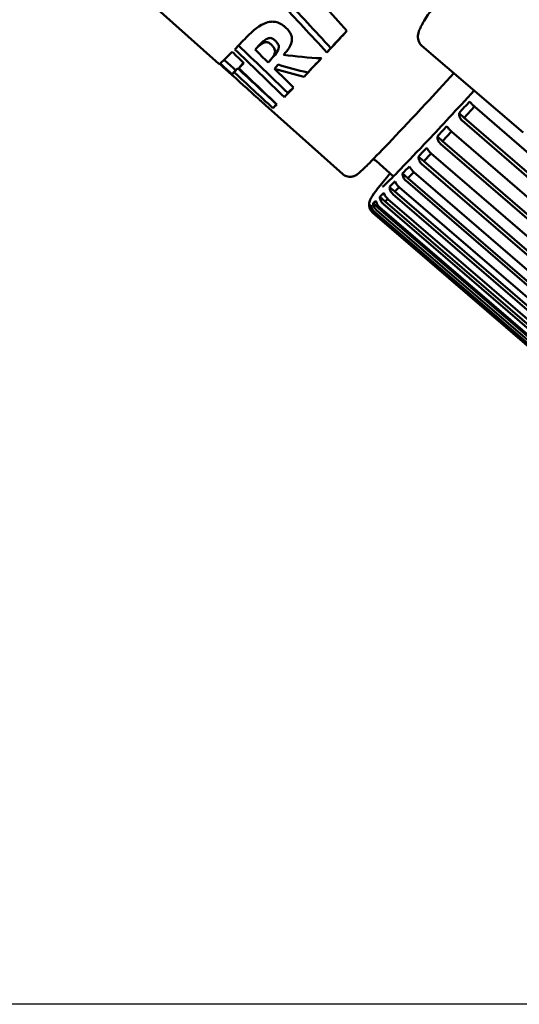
# Model space of a CAD drawing. Header units: millimetres. Extents: x 0 to 6049, y -120 to 1682.
# Tile 28 of 256: x 564 to 573, y 591 to 609. Entities that reach past the tile are written whole.
import ezdxf

# ---------------------------------------------------------------- set-up
doc = ezdxf.new("R2010")
doc.units = ezdxf.units.MM
doc.header["$LTSCALE"] = 2
doc.layers.add('Bemaßung (ISO)', color=7, linetype='Continuous', lineweight=25)
doc.layers.add('Sichtbar (ISO)', color=7, linetype='Continuous', lineweight=50)
doc.styles.add('Notiztext (DIN)', font='isocpeur.ttf')
doc.dimstyles.new('Standard (DIN)', dxfattribs={"dimscale": 2, "dimtxt": 3.5, "dimasz": 2.5, "dimexe": 2, "dimexo": 0.5, "dimgap": 0.5, "dimtad": 1, "dimrnd": 1e-08, "dimtxsty": 'Notiztext (DIN)', "dimcen": 0.09, "dimdle": 10, "dimclrd": 256, "dimclre": 256, "dimclrt": 256, "dimadec": 0, "dimazin": 0, "dimtfac": 1, "dimtmove": 0, "dimatfit": 3, "dimfxl": 1, "dimtolj": 1, "dimtzin": 0, "dimlwd": -1, "dimlwe": -1, "dimarcsym": 0})

# ---------------------------------------------------------------- blocks, each defined once
blk = doc.blocks.new('*D22')
at = {"layer": 'Bemaßung (ISO)', "transparency": 16777216}
for p, q in [((252.973, 717.98), (203.036, 717.98)), ((207.036, 595.722), (207.036, 712.98)), ((594.715, 590.722), (203.036, 590.722))]:
    blk.add_line(p, q, dxfattribs=at)
for points in [[(206.202, 712.98), (207.869, 712.98), (207.036, 717.98)], [(206.202, 595.722), (207.869, 595.722), (207.036, 590.722)]]:
    blk.add_solid(points, dxfattribs=at)
at = {"layer": 'Defpoints', "color": 0, "transparency": 16777216}
for p in [(207.036, 717.98), (253.973, 717.98), (595.715, 590.722)]:
    blk.add_point(p, dxfattribs=at)
at = {"layer": 'Bemaßung (ISO)', "transparency": 16777216, "insert": (197.636, 642.256), "char_height": 7, "attachment_point": 1, "rotation": 90, "style": 'Notiztext (DIN)'}
blk.add_mtext('\\A1;127,26', dxfattribs=at)

msp = doc.modelspace()

# ---------------------------------------------------------------- linework, layer by layer
at = {"layer": 'Sichtbar (ISO)'}
for p, q in [((565.727, 609.991), (567.591, 608.329)), ((568.268, 608.593), (568.336, 608.67)), ((571.388, 608.666), (573.283, 607.042)), ((568.614, 608.468), (568.545, 608.391)), ((568.801, 608.499), (568.855, 608.56)), ((569.611, 608.541), (569.684, 608.623)), ((567.96, 608.247), (568.027, 608.322)), ((568.63, 608.236), (568.699, 608.313)), ((567.835, 608.135), (567.902, 608.209)), ((567.877, 608.169), (567.944, 608.244)), ((569.183, 608.087), (569.252, 608.165)), ((568.815, 607.706), (568.882, 607.782)), ((568.462, 607.553), (569.907, 606.265)), ((568.6, 607.5), (568.666, 607.575)), ((572.182, 607.318), (572.375, 607.527)), ((585.015, 596.577), (572.377, 607.525)), ((572.085, 607.405), (572.182, 607.318)), ((572.14, 607.268), (584.778, 596.32)), ((572.182, 607.318), (584.888, 596.31)), ((571.679, 606.968), (571.777, 606.881)), ((571.777, 606.881), (571.943, 607.06)), ((584.592, 596.119), (571.946, 607.058)), ((571.736, 606.832), (584.382, 595.893)), ((571.777, 606.881), (584.492, 595.883)), ((571.424, 606.503), (571.563, 606.651)), ((584.22, 595.719), (571.565, 606.649)), ((570.531, 606.513), (570.857, 606.222)), ((571.326, 606.59), (571.424, 606.503)), ((571.384, 606.455), (584.038, 595.525)), ((571.424, 606.503), (584.147, 595.514)), ((571.027, 606.274), (571.125, 606.187)), ((571.125, 606.187), (571.235, 606.303)), ((583.899, 595.378), (571.238, 606.301)), ((571.086, 606.141), (583.747, 595.218)), ((571.125, 606.187), (583.855, 595.205)), ((570.785, 606.022), (570.883, 605.935)), ((570.845, 605.89), (583.512, 594.973)), ((570.883, 605.935), (570.964, 606.019)), ((570.883, 605.935), (583.618, 594.959)), ((583.634, 595.099), (570.967, 606.016)), ((570.476, 605.717), (570.574, 605.629)), ((570.601, 605.836), (570.699, 605.749)), ((570.663, 605.706), (583.334, 594.793)), ((570.699, 605.749), (570.75, 605.8)), ((570.699, 605.749), (583.439, 594.777)), ((583.424, 594.884), (570.753, 605.796)), ((570.412, 605.665), (570.448, 605.633)), ((583.147, 594.631), (570.471, 605.539)), ((570.478, 605.54), (583.154, 594.632)), ((583.18, 594.65), (570.504, 605.558)), ((570.54, 605.589), (583.214, 594.679)), ((570.574, 605.629), (570.594, 605.648)), ((570.574, 605.629), (583.317, 594.66)), ((583.272, 594.734), (570.598, 605.643))]:
    msp.add_line(p, q, dxfattribs=at)
for centre, major_axis, ratio, start_param, end_param in [((768.312, 791.51), (-123.096, -240.561), 0.980072, 5.917933, 5.922812), ((788.215, 817.05), (-137.857, -269.445), 0.980071, 5.936378, 5.940718), ((790.725, 819.746), (-139.583, -272.822), 0.980071, 5.937174, 5.941468), ((576.408, 618.22), (-8.817, -9.891), 0.012497, 0.245761, 0.329162), ((577.371, 617.362), (-8.817, -9.891), 0.012497, 0.48073, 0.563936), ((577.371, 617.362), (8.75, 9.816), 0.012497, 3.62581, 3.693426), ((919.095, 979.576), (-216.78, -463.357), 0.984412, 5.958025, 5.96057), ((576.408, 618.22), (-8.817, -9.891), 0.012497, 0.055552, 0.224266), ((921.891, 982.705), (-218.602, -467.254), 0.984412, 5.958258, 5.960791), ((575.419, 619.909), (-9.512, -10.079), 0.578966, 0.385741, 0.462424), ((576.408, 618.22), (-8.817, -9.891), 0.012497, 0, 0.03608), ((829.664, 904.303), (-181.571, -351.72), 0.979488, 6.030049, 6.031817), ((576.634, 618.019), (-8.817, -9.891), 0.012497, 0.166905, 0.219671), ((576.634, 618.019), (-8.75, -9.816), 0.012497, 0.167791, 0.182626), ((575.304, 619.204), (-9.377, -9.24), 0.684218, 0.3538, 0.412866), ((577.371, 617.362), (-8.817, -9.891), 0.012497, 0.366098, 0.455798), ((577.371, 617.362), (-8.75, -9.816), 0.012497, 0.368577, 0.439604), ((576.634, 618.019), (-8.817, -9.891), 0.012497, 0.051024, 0.103274), ((802.95, 866.992), (-164.88, -308.883), 0.977172, 6.030624, 6.033498), ((576.634, 618.019), (-8.75, -9.816), 0.012497, 0.051024, 0.103671), ((801.251, 865.084), (-163.629, -306.538), 0.977172, 6.030547, 6.033443), ((802.804, 860.563), (-162.575, -304.555), 0.977172, 6.018187, 6.021103), ((575.304, 619.204), (-9.448, -9.311), 0.684218, 0.351805, 0.410387), ((577.371, 617.362), (-8.817, -9.891), 0.012497, 0.230092, 0.301327), ((577.371, 617.362), (-8.75, -9.816), 0.012497, 0.231469, 0.275868), ((577.371, 617.362), (-8.817, -9.891), 0.012497, 0.088508, 0.152067), ((577.371, 617.362), (-8.75, -9.816), 0.012497, 0.088793, 0.089996), ((572.239, 607.465), (-0.378, -0.409), 0.136136, 4.447258, 4.982257), ((571.822, 607.015), (-0.335, -0.36), 0.154109, 4.448116, 4.983115), ((571.457, 606.623), (-0.29, -0.309), 0.17895, 4.449486, 4.984485), ((571.146, 606.293), (-0.243, -0.255), 0.215146, 4.451977, 4.986803), ((570.891, 606.027), (-0.195, -0.2), 0.271743, 4.456757, 4.991756), ((570.694, 605.825), (-0.145, -0.143), 0.372169, 4.469419, 5.004418), ((570.477, 605.624), (0.065, -0.042), 0.611723, 2.624782, 3.159781), ((570.556, 605.691), (-0.0971, -0.0817), 0.593685, 4.530404, 5.065403)]:
    msp.add_ellipse(centre, major_axis=major_axis, ratio=ratio, start_param=start_param, end_param=end_param, dxfattribs=at)
for points, knots in [([(588.634, 628.787), (588.597, 628.819), (588.55, 628.834), (588.469, 628.842), (588.44, 628.834), (588.339, 628.801), (588.302, 628.769), (588.117, 628.628), (587.94, 628.464), (587.337, 627.868), (586.836, 627.343), (585.616, 626.026), (584.902, 625.238), (583.328, 623.473), (582.469, 622.497), (580.691, 620.455), (579.773, 619.389), (577.97, 617.275), (577.086, 616.228), (575.441, 614.256), (574.681, 613.333), (573.359, 611.703), (572.799, 610.997), (571.934, 609.87), (571.632, 609.454), (571.415, 609.109), (571.376, 609.042), (571.335, 608.949), (571.324, 608.921), (571.313, 608.857), (571.31, 608.831), (571.322, 608.758), (571.344, 608.705), (571.388, 608.666)], [3.192567, 3.192567, 3.192567, 3.192567, 3.214385, 3.214385, 3.243462, 3.243462, 3.33973, 3.33973, 3.555315, 3.555315, 3.881751, 3.881751, 4.202703, 4.202703, 4.523028, 4.523028, 4.843205, 4.843205, 5.163362, 5.163362, 5.483589, 5.483589, 5.804108, 5.804108, 6.126178, 6.126178, 6.230168, 6.230168, 6.282164, 6.282164, 6.308162, 6.308162, 6.334159, 6.334159, 6.334159, 6.334159]), ([(568.104, 608.825), (568.227, 608.953), (568.359, 609.057), (568.52, 609.113), (568.559, 609.117), (568.615, 609.118), (568.643, 609.115), (568.704, 609.097), (568.728, 609.086), (568.759, 609.068), (568.773, 609.06), (568.803, 609.038), (568.819, 609.025), (568.835, 609.011)], [-0.05363854, -0.05363854, -0.05363854, -0.05363854, -0.03286773, -0.03286773, -0.0246851, -0.0246851, -0.01783024, -0.01783024, -0.01136734, -0.01136734, -0.00622476, -0.00622476, -0.000001, -0.000001, -0.000001, -0.000001]), ([(568.835, 609.011), (568.855, 608.993), (568.875, 608.973), (568.908, 608.933), (568.921, 608.914), (568.94, 608.878), (568.949, 608.857), (568.959, 608.803), (568.958, 608.777), (568.934, 608.632), (568.824, 608.523), (568.801, 608.499)], [-0.04688227, -0.04688227, -0.04688227, -0.04688227, -0.04179937, -0.04179937, -0.03678953, -0.03678953, -0.03242911, -0.03242911, -0.02732589, -0.02732589, -0.000001, -0.000001, -0.000001, -0.000001]), ([(568.652, 608.753), (568.645, 608.76), (568.638, 608.767), (568.624, 608.779), (568.617, 608.784), (568.603, 608.795), (568.595, 608.799), (568.579, 608.807), (568.572, 608.809), (568.554, 608.812), (568.545, 608.812), (568.526, 608.81), (568.511, 608.807), (568.442, 608.775), (568.388, 608.724), (568.336, 608.67)], [0.000001, 0.000001, 0.000001, 0.000001, 0.00298797, 0.00298797, 0.00546253, 0.00546253, 0.00855124, 0.00855124, 0.01192176, 0.01192176, 0.01725506, 0.01725506, 0.02301993, 0.02301993, 0.03749705, 0.03749705, 0.03749705, 0.03749705]), ([(568.268, 608.593), (568.319, 608.647), (568.373, 608.697), (568.441, 608.728), (568.456, 608.731), (568.475, 608.734), (568.484, 608.734), (568.502, 608.73), (568.509, 608.728), (568.525, 608.721), (568.533, 608.716), (568.547, 608.706), (568.554, 608.701), (568.568, 608.689), (568.575, 608.682), (568.582, 608.675)], [-0.03761334, -0.03761334, -0.03761334, -0.03761334, -0.02304569, -0.02304569, -0.01725743, -0.01725743, -0.01192571, -0.01192571, -0.00855255, -0.00855255, -0.00546278, -0.00546278, -0.00298781, -0.00298781, -0.000001, -0.000001, -0.000001, -0.000001]), ([(568.582, 608.675), (568.595, 608.661), (568.606, 608.648), (568.623, 608.624), (568.628, 608.614), (568.638, 608.59), (568.64, 608.578), (568.64, 608.552), (568.638, 608.533), (568.608, 608.461), (568.561, 608.406), (568.511, 608.354)], [-0.1721637, -0.1721637, -0.1721637, -0.1721637, -0.1505464, -0.1505464, -0.1327991, -0.1327991, -0.106488, -0.106488, -0.0720865, -0.0720865, -0.000001, -0.000001, -0.000001, -0.000001]), ([(568.614, 608.468), (568.651, 608.509), (568.682, 608.55), (568.708, 608.614), (568.71, 608.634), (568.71, 608.657), (568.708, 608.669), (568.699, 608.692), (568.693, 608.703), (568.676, 608.727), (568.665, 608.74), (568.652, 608.753)], [0.0169089, 0.0169089, 0.0169089, 0.0169089, 0.0722214, 0.0722214, 0.1103366, 0.1103366, 0.1471154, 0.1471154, 0.1719167, 0.1719167, 0.2021572, 0.2021572, 0.2021572, 0.2021572]), ([(571.988, 608.152), (571.799, 607.947), (571.623, 607.757), (570.976, 607.061), (570.62, 606.686), (570.334, 606.4), (570.279, 606.347), (570.214, 606.289), (570.197, 606.274), (570.163, 606.251), (570.152, 606.242), (570.113, 606.225), (570.096, 606.218), (570.043, 606.212), (570.013, 606.212), (569.953, 606.232), (569.928, 606.246), (569.907, 606.265)], [5.6923757, 5.6923757, 5.6923757, 5.6923757, 5.799393, 5.799393, 6.1201988, 6.1201988, 6.2272038, 6.2272038, 6.2807063, 6.2807063, 6.3074576, 6.3074576, 6.3204265, 6.3204265, 6.3290191, 6.3290191, 6.3342089, 6.3342089, 6.3342089, 6.3342089]), ([(568.111, 607.872), (568.143, 607.843), (568.173, 607.816), (568.201, 607.791), (568.228, 607.766), (568.253, 607.743), (568.277, 607.722), (568.3, 607.701), (568.321, 607.682), (568.341, 607.664), (568.356, 607.649), (568.371, 607.636), (568.384, 607.624), (568.387, 607.621), (568.39, 607.618), (568.393, 607.615), (568.409, 607.601), (568.422, 607.589), (568.434, 607.578), (568.445, 607.569), (568.454, 607.56), (568.462, 607.553)], [0, 0, 0, 0, 0.0769231, 0.0769231, 0.0769231, 0.1538462, 0.1538462, 0.1538462, 0.2307692, 0.2307692, 0.2307692, 0.2928509, 0.2928509, 0.2928509, 0.3076923, 0.3076923, 0.3076923, 0.3846154, 0.3846154, 0.3846154, 0.4486042, 0.4486042, 0.4486042, 0.4486042]), ([(572.367, 607.827), (572.037, 607.47), (571.749, 607.159), (571.098, 606.466), (570.818, 606.178), (570.674, 606.045), (570.656, 606.03), (570.651, 606.025), (570.65, 606.025), (570.65, 606.025)], [5.6973374, 5.6973374, 5.6973374, 5.6973374, 5.8863167, 5.8863167, 6.2049517, 6.2049517, 6.2695257, 6.2695257, 6.2778251, 6.2778251, 6.2778251, 6.2778251]), ([(572.284, 607.622), (572.295, 607.608), (572.31, 607.591), (572.34, 607.56), (572.358, 607.542), (572.375, 607.527), (572.376, 607.527), (572.376, 607.526), (572.377, 607.525)], [-0.0141713, -0.0141713, -0.0141713, -0.0141713, -0.0066416, -0.0066416, 0, 0, 0, 0.00033524, 0.00033524, 0.00033524, 0.00033524]), ([(572.14, 607.268), (572.139, 607.269), (572.139, 607.27), (572.138, 607.27), (572.121, 607.285), (572.106, 607.307), (572.089, 607.351), (572.084, 607.38), (572.085, 607.405)], [-0.00033523, -0.00033523, -0.00033523, -0.00033523, 0, 0, 0, 0.0066416, 0.0066416, 0.0141713, 0.0141713, 0.0141713, 0.0141713]), ([(571.856, 607.159), (571.866, 607.144), (571.88, 607.125), (571.909, 607.093), (571.927, 607.075), (571.943, 607.06), (571.944, 607.06), (571.945, 607.059), (571.946, 607.058)], [-0.0141713, -0.0141713, -0.0141713, -0.0141713, -0.0066416, -0.0066416, 0, 0, 0, 0.00033524, 0.00033524, 0.00033524, 0.00033524]), ([(571.736, 606.832), (571.735, 606.833), (571.734, 606.833), (571.733, 606.834), (571.717, 606.849), (571.702, 606.871), (571.684, 606.914), (571.679, 606.943), (571.679, 606.968)], [-0.00033523, -0.00033523, -0.00033523, -0.00033523, 0, 0, 0, 0.0066416, 0.0066416, 0.0141713, 0.0141713, 0.0141713, 0.0141713]), ([(571.479, 606.754), (571.488, 606.738), (571.501, 606.718), (571.528, 606.685), (571.546, 606.666), (571.563, 606.651), (571.564, 606.651), (571.564, 606.65), (571.565, 606.649)], [-0.0141713, -0.0141713, -0.0141713, -0.0141713, -0.0066416, -0.0066416, 0, 0, 0, 0.00033524, 0.00033524, 0.00033524, 0.00033524]), ([(570.471, 606.538), (570.476, 606.537), (570.481, 606.537), (570.5, 606.532), (570.517, 606.525), (570.531, 606.513)], [6.324256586, 6.324256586, 6.324256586, 6.324256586, 6.327239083, 6.327239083, 6.334208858, 6.334208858, 6.334208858, 6.334208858]), ([(571.383, 606.455), (571.383, 606.456), (571.382, 606.457), (571.381, 606.457), (571.364, 606.472), (571.349, 606.494), (571.331, 606.537), (571.326, 606.566), (571.326, 606.59)], [-0.00033523, -0.00033523, -0.00033523, -0.00033523, 0, 0, 0, 0.0066416, 0.0066416, 0.0141713, 0.0141713, 0.0141713, 0.0141713]), ([(570.471, 605.539), (570.45, 605.557), (570.433, 605.58), (570.41, 605.625), (570.405, 605.647), (570.399, 605.687), (570.4, 605.703), (570.404, 605.738), (570.409, 605.752), (570.422, 605.792), (570.43, 605.804), (570.496, 605.916), (570.601, 606.045), (570.793, 606.279)], [0.0508054, 0.0508054, 0.0508054, 0.0508054, 0.0559712, 0.0559712, 0.0615826, 0.0615826, 0.0686376, 0.0686376, 0.0803524, 0.0803524, 0.113234, 0.113234, 0.3469965, 0.3469965, 0.3469965, 0.3469965]), ([(571.086, 606.141), (571.085, 606.141), (571.084, 606.142), (571.083, 606.143), (571.067, 606.158), (571.052, 606.179), (571.033, 606.222), (571.028, 606.25), (571.027, 606.274)], [-0.00033523, -0.00033523, -0.00033523, -0.00033523, 0, 0, 0, 0.0066416, 0.0066416, 0.0141713, 0.0141713, 0.0141713, 0.0141713]), ([(571.156, 606.409), (571.163, 606.393), (571.175, 606.372), (571.202, 606.337), (571.219, 606.318), (571.236, 606.303), (571.237, 606.303), (571.237, 606.302), (571.238, 606.301)], [-0.0141713, -0.0141713, -0.0141713, -0.0141713, -0.0066416, -0.0066416, 0, 0, 0, 0.00033524, 0.00033524, 0.00033524, 0.00033524]), ([(570.888, 606.128), (570.894, 606.11), (570.905, 606.088), (570.931, 606.053), (570.948, 606.033), (570.964, 606.018), (570.965, 606.018), (570.966, 606.017), (570.967, 606.016)], [-0.0141713, -0.0141713, -0.0141713, -0.0141713, -0.0066416, -0.0066416, 0, 0, 0, 0.00033524, 0.00033524, 0.00033524, 0.00033524]), ([(570.677, 605.912), (570.683, 605.893), (570.693, 605.87), (570.717, 605.833), (570.734, 605.813), (570.751, 605.799), (570.751, 605.798), (570.752, 605.797), (570.753, 605.796)], [-0.0141713, -0.0141713, -0.0141713, -0.0141713, -0.0066416, -0.0066416, 0, 0, 0, 0.00033524, 0.00033524, 0.00033524, 0.00033524]), ([(570.845, 605.89), (570.844, 605.891), (570.844, 605.892), (570.843, 605.893), (570.826, 605.907), (570.811, 605.929), (570.792, 605.971), (570.786, 605.998), (570.785, 606.022)], [-0.00033523, -0.00033523, -0.00033523, -0.00033523, 0, 0, 0, 0.0066416, 0.0066416, 0.0141713, 0.0141713, 0.0141713, 0.0141713]), ([(570.434, 605.68), (570.437, 605.659), (570.446, 605.634), (570.468, 605.595), (570.485, 605.575), (570.501, 605.56), (570.502, 605.559), (570.503, 605.559), (570.504, 605.558)], [-0.0141713, -0.0141713, -0.0141713, -0.0141713, -0.0066416, -0.0066416, 0, 0, 0, 0.00033524, 0.00033524, 0.00033524, 0.00033524]), ([(570.54, 605.589), (570.54, 605.59), (570.539, 605.591), (570.538, 605.591), (570.521, 605.606), (570.506, 605.627), (570.485, 605.668), (570.478, 605.694), (570.476, 605.717)], [-0.00033523, -0.00033523, -0.00033523, -0.00033523, 0, 0, 0, 0.0066416, 0.0066416, 0.0141713, 0.0141713, 0.0141713, 0.0141713]), ([(570.525, 605.762), (570.53, 605.742), (570.54, 605.718), (570.563, 605.68), (570.579, 605.66), (570.596, 605.646), (570.597, 605.645), (570.598, 605.644), (570.598, 605.643)], [-0.0141713, -0.0141713, -0.0141713, -0.0141713, -0.0066416, -0.0066416, 0, 0, 0, 0.00033524, 0.00033524, 0.00033524, 0.00033524]), ([(570.663, 605.706), (570.662, 605.707), (570.661, 605.708), (570.66, 605.708), (570.644, 605.723), (570.628, 605.744), (570.609, 605.786), (570.602, 605.813), (570.601, 605.836)], [-0.00033523, -0.00033523, -0.00033523, -0.00033523, 0, 0, 0, 0.0066416, 0.0066416, 0.0141713, 0.0141713, 0.0141713, 0.0141713]), ([(570.478, 605.54), (570.477, 605.541), (570.477, 605.542), (570.476, 605.542), (570.459, 605.557), (570.443, 605.578), (570.422, 605.618), (570.415, 605.643), (570.412, 605.665)], [-0.00033523, -0.00033523, -0.00033523, -0.00033523, 0, 0, 0, 0.0066416, 0.0066416, 0.0141713, 0.0141713, 0.0141713, 0.0141713])]:
    msp.add_open_spline(points, degree=3, knots=knots, dxfattribs=at)
for points in [[(568.056, 608.341), (567.984, 608.412), (567.912, 608.482), (567.839, 608.552)], [(568.511, 608.354), (568.43, 608.433), (568.349, 608.513), (568.268, 608.593)], [(567.598, 608.33), (567.683, 608.255), (567.768, 608.179), (567.853, 608.104)], [(567.612, 608.338), (567.686, 608.27), (567.761, 608.203), (567.835, 608.135)], [(567.902, 608.209), (567.83, 608.274), (567.759, 608.339), (567.688, 608.404)], [(568.988, 607.884), (568.869, 608.001), (568.75, 608.118), (568.63, 608.236)]]:
    msp.add_open_spline(points, degree=3, dxfattribs=at)

# ---------------------------------------------------------------- dimensions: what is measured, and where the dimension line sits
at = {"layer": 'Bemaßung (ISO)'}
dim = msp.add_linear_dim(base=(207.036, 717.98), p1=(595.715, 590.722), p2=(253.973, 717.98), angle=90, dimstyle='Standard (DIN)', override={"dimgap": 0.5, "dimdec": 2, "dimtol": 0, "dimlim": 0, "dimtp": 0, "dimtm": 0, "dimtdec": 2, "dimtofl": 0, "dimatfit": 1}, dxfattribs=at)
dim.commit()
dim.dimension.update_dxf_attribs({"geometry": '*D22', "text_midpoint": (207.036, 654.331), "dimtype": 160})

doc.saveas('drawing.dxf')
